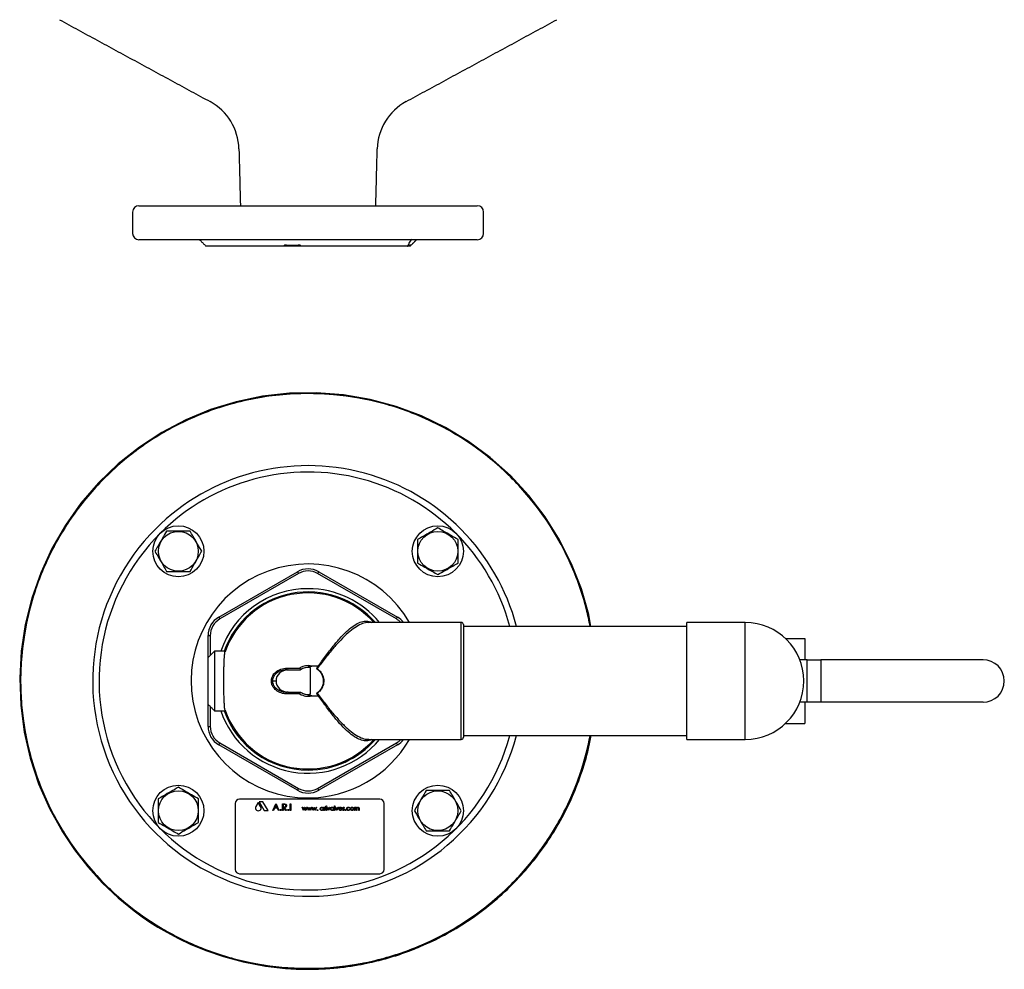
# Model space of a CAD drawing. Extents: x -644 to 6742, y -4733 to 593.
# Tile 28 of 53: x -107 to 356, y -461 to -14. Entities that reach past the tile are written whole.
import ezdxf

# ---------------------------------------------------------------- set-up
doc = ezdxf.new("R2010")
doc.units = 0
doc.header["$LTSCALE"] = 25
doc.layers.get('0').update_dxf_attribs({"linetype": 'CONTINUOUS'})

msp = doc.modelspace()

# ---------------------------------------------------------------- linework, layer by layer
at = {"color": 7, "linetype": 'CONTINUOUS'}
for p, q in [((-51.22, -101.86), (75.15, -101.86)), ((75.15, -101.86), (107.78, -101.86)), ((107.78, -117.86), (-51.22, -117.86)), ((16.95, -120.86), (-19.72, -120.86)), ((24.85, -120.86), (16.95, -120.86)), ((18.08, -120.36), (23.69, -120.36)), ((74.93, -120.86), (24.85, -120.86)), ((76.16, -120.86), (74.93, -120.86)), ((75.1, -120.36), (76.08, -120.36)), ((76.28, -120.86), (76.16, -120.86)), ((-13.72, -295.32), (23.28, -273.95)), ((23.78, -274.82), (-13.22, -296.18)), ((69.78, -296.18), (32.78, -274.82)), ((33.28, -273.95), (70.28, -295.32)), ((100.28, -352.84), (100.28, -297.84)), ((101.28, -298.84), (101.28, -351.84)), ((206.28, -352.84), (206.28, -297.84)), ((233.78, -352.84), (233.78, -297.84)), ((-18.72, -303.98), (-17.72, -303.98)), ((-18.72, -314.34), (-18.72, -303.98)), ((-17.72, -303.98), (-17.72, -313.34)), ((252.66, -305.34), (261.78, -305.34)), ((261.78, -305.34), (261.78, -315.34)), ((-18.72, -336.34), (-18.72, -314.34)), ((-15.72, -311.34), (-15.72, -339.34)), ((18.42, -319.24), (24.45, -319.24)), ((29.36, -331.61), (29.36, -319.07)), ((33.13, -318.34), (30, -318.34)), ((262.91, -315.34), (259.4, -315.34)), ((262.91, -335.34), (262.91, -315.34)), ((262.91, -315.34), (269.27, -315.34)), ((269.27, -315.34), (269.27, -335.34)), ((345.54, -315.34), (269.27, -315.34)), ((18.18, -320.09), (18.85, -320.09)), ((18.85, -320.09), (24.7, -320.09)), ((11.02, -325.34), (11.54, -325.34)), ((11.54, -325.34), (13.21, -325.34)), ((18.85, -330.59), (18.18, -330.59)), ((24.45, -331.44), (18.42, -331.44)), ((18.85, -330.59), (24.7, -330.59)), ((30, -332.34), (33.13, -332.34)), ((-18.72, -346.7), (-18.72, -336.34)), ((-17.72, -337.34), (-17.72, -346.7)), ((262.91, -335.34), (259.4, -335.34)), ((261.78, -335.34), (261.78, -345.34)), ((269.27, -335.34), (262.91, -335.34)), ((345.54, -335.34), (269.27, -335.34)), ((-18.72, -346.7), (-17.72, -346.7)), ((252.66, -345.34), (261.78, -345.34)), ((23.28, -376.72), (-13.72, -355.36)), ((-13.22, -354.49), (23.78, -375.86)), ((32.78, -375.86), (69.78, -354.49)), ((70.28, -355.36), (33.28, -376.72)), ((-6.03, -382.95), (-6.03, -413.95)), ((61.97, -380.95), (-4.03, -380.95)), ((4.86, -382.51), (3.74, -384.38)), ((5.98, -384.38), (4.86, -382.51)), ((5.21, -382.12), (7.71, -386.28)), ((7.03, -382.12), (5.21, -382.12)), ((9.45, -386.28), (7.03, -382.12)), ((11.76, -386.19), (13.18, -383.19)), ((13.2, -383.77), (12.65, -384.92)), ((13.18, -383.19), (13.22, -383.19)), ((13.73, -384.92), (13.2, -383.77)), ((13.22, -383.19), (14.6, -386.19)), ((16.26, -383.19), (16.86, -383.19)), ((16.26, -386.19), (16.26, -383.19)), ((16.53, -383.49), (16.53, -384.49)), ((17.09, -383.49), (16.53, -383.49)), ((19.91, -383.19), (20.18, -383.19)), ((19.91, -386.19), (19.91, -383.19)), ((20.18, -383.19), (20.18, -386.19)), ((40.72, -384.13), (40.9, -384.13)), ((40.72, -386.19), (40.72, -384.13)), ((40.9, -384.13), (40.9, -386.19)), ((63.97, -413.95), (63.97, -382.95)), ((7.71, -386.28), (9.45, -386.28)), ((12.05, -386.19), (11.76, -386.19)), ((12.51, -385.22), (12.05, -386.19)), ((13.87, -385.22), (12.51, -385.22)), ((12.65, -384.92), (13.73, -384.92)), ((14.31, -386.19), (13.87, -385.22)), ((14.6, -386.19), (14.31, -386.19)), ((16.53, -386.19), (16.26, -386.19)), ((16.53, -384.49), (17.08, -384.5)), ((16.53, -384.8), (16.53, -386.19)), ((16.75, -384.8), (16.53, -384.8)), ((17.85, -386.19), (16.75, -384.8)), ((17.08, -384.8), (18.18, -386.19)), ((18.18, -386.19), (17.85, -386.19)), ((20.18, -386.19), (19.91, -386.19)), ((25.54, -384.72), (25.74, -384.72)), ((26.15, -386.19), (25.54, -384.72)), ((25.74, -384.72), (26.17, -385.78)), ((26.18, -386.19), (26.15, -386.19)), ((26.17, -385.78), (26.65, -384.72)), ((26.66, -385.13), (26.18, -386.19)), ((26.65, -384.72), (26.68, -384.72)), ((27.13, -386.19), (26.66, -385.13)), ((26.68, -384.72), (27.15, -385.78)), ((27.16, -386.19), (27.13, -386.19)), ((27.15, -385.78), (27.59, -384.72)), ((27.78, -384.72), (27.16, -386.19)), ((27.59, -384.72), (27.78, -384.72)), ((27.8, -384.72), (27.99, -384.72)), ((28.41, -386.19), (27.8, -384.72)), ((27.99, -384.72), (28.43, -385.78)), ((28.44, -386.19), (28.41, -386.19)), ((28.43, -385.78), (28.91, -384.72)), ((28.92, -385.13), (28.44, -386.19)), ((28.91, -384.72), (28.94, -384.72)), ((29.38, -386.19), (28.92, -385.13)), ((28.94, -384.72), (29.4, -385.78)), ((29.42, -386.19), (29.38, -386.19)), ((29.4, -385.78), (29.84, -384.72)), ((30.03, -384.72), (29.42, -386.19)), ((29.84, -384.72), (30.03, -384.72)), ((30.06, -384.72), (30.25, -384.72)), ((30.66, -386.19), (30.06, -384.72)), ((30.25, -384.72), (30.69, -385.78)), ((30.7, -386.19), (30.66, -386.19)), ((30.69, -385.78), (31.16, -384.72)), ((31.17, -385.13), (30.7, -386.19)), ((31.16, -384.72), (31.19, -384.72)), ((31.64, -386.19), (31.17, -385.13)), ((31.19, -384.72), (31.66, -385.78)), ((31.68, -386.19), (31.64, -386.19)), ((31.66, -385.78), (32.1, -384.72)), ((32.29, -384.72), (31.68, -386.19)), ((32.1, -384.72), (32.29, -384.72)), ((35.34, -384.99), (35.34, -384.72)), ((35.34, -384.72), (35.52, -384.72)), ((35.34, -386.19), (35.34, -385.93)), ((35.52, -386.19), (35.34, -386.19)), ((35.52, -384.72), (35.52, -386.19)), ((35.88, -384.72), (36.06, -384.72)), ((35.88, -386.19), (35.88, -384.72)), ((36.06, -386.19), (35.88, -386.19)), ((36.06, -384.72), (36.06, -384.94)), ((36.06, -385.69), (36.06, -386.19)), ((36.57, -384.75), (36.47, -384.9)), ((36.72, -384.72), (36.9, -384.72)), ((36.72, -386.19), (36.72, -384.72)), ((36.9, -386.19), (36.72, -386.19)), ((36.9, -384.72), (36.9, -386.19)), ((37.19, -384.72), (37.38, -384.72)), ((37.85, -386.19), (37.19, -384.72)), ((37.38, -384.72), (37.87, -385.79)), ((37.88, -386.19), (37.85, -386.19)), ((37.87, -385.79), (38.35, -384.72)), ((38.54, -384.72), (37.88, -386.19)), ((38.35, -384.72), (38.54, -384.72)), ((40.16, -384.99), (40.16, -384.72)), ((40.16, -384.72), (40.34, -384.72)), ((40.16, -386.19), (40.16, -385.93)), ((40.34, -386.19), (40.16, -386.19)), ((40.34, -384.72), (40.34, -386.19)), ((40.9, -386.19), (40.72, -386.19)), ((41.16, -384.72), (41.35, -384.72)), ((41.83, -386.19), (41.16, -384.72)), ((41.35, -384.72), (41.84, -385.79)), ((41.85, -386.19), (41.83, -386.19)), ((41.84, -385.79), (42.32, -384.72)), ((42.52, -384.72), (41.85, -386.19)), ((42.32, -384.72), (42.52, -384.72)), ((44.26, -385.49), (42.95, -385.49)), ((42.97, -385.31), (44.08, -385.31)), ((44.03, -385.72), (44.19, -385.81)), ((44.49, -386.01), (44.61, -385.88)), ((45.31, -384.91), (45.19, -385.03)), ((47.88, -385.04), (47.73, -385.13)), ((47.73, -385.78), (47.88, -385.87)), ((50.06, -384.72), (50.24, -384.72)), ((50.06, -386.19), (50.06, -384.72)), ((50.24, -386.19), (50.06, -386.19)), ((50.24, -384.72), (50.24, -384.98)), ((50.24, -385.57), (50.24, -386.19)), ((51.06, -386.19), (51.06, -385.44)), ((51.24, -386.19), (51.06, -386.19)), ((51.24, -385.62), (51.24, -386.19)), ((52.06, -386.19), (52.06, -385.39)), ((52.24, -386.19), (52.06, -386.19)), ((52.24, -385.39), (52.24, -386.19)), ((-4.03, -415.95), (61.97, -415.95))]:
    msp.add_line(p, q, dxfattribs=at)
at = {"color": 7, "linetype": 'CONTINUOUS', "flags": 128}
for points in [[(161.26, -299.69), (160.22, -294.15), (156.74, -282), (152.16, -270.24), (146.49, -258.95), (139.78, -248.21), (132.07, -238.11), (123.42, -228.75), (113.94, -220.26), (103.73, -212.7), (92.9, -206.15), (81.53, -200.66), (69.7, -196.25), (57.49, -192.95), (44.98, -190.8), (32.29, -189.83), (19.56, -190.05), (6.92, -191.46), (-5.5, -194.04), (-17.57, -197.76), (-29.24, -202.58), (-40.42, -208.46), (-51.03, -215.39), (-60.98, -223.31), (-70.17, -232.14), (-78.47, -241.78), (-85.82, -252.13), (-92.15, -263.08), (-97.42, -274.55), (-101.6, -286.47), (-104.65, -298.75), (-106.56, -311.31), (-107.28, -324.02), (-106.8, -336.75), (-105.14, -349.35), (-102.32, -361.7), (-98.37, -373.69), (-93.32, -385.27), (-87.21, -396.33), (-81.58, -404.77), (-75.31, -412.78), (-68.45, -420.32), (-61.06, -427.3), (-53.51, -433.46), (-49.76, -436.19), (-46.06, -438.71), (-42.39, -441.03), (-38.16, -443.51), (-33, -446.27), (-26.86, -449.19), (-19.71, -452.13), (-11.5, -454.94), (-2.18, -457.44), (8.28, -459.42), (8.28, -459.42)], [(23.28, -273.95), (23.29, -273.97), (23.32, -274.02), (23.37, -274.1), (23.43, -274.21), (23.51, -274.34), (23.59, -274.49), (23.69, -274.65), (23.78, -274.82)], [(33.28, -273.95), (33.28, -273.97), (33.25, -274.02), (33.2, -274.1), (33.14, -274.21), (33.06, -274.34), (32.98, -274.49), (32.88, -274.65), (32.78, -274.82)], [(-13.72, -295.32), (-13.71, -295.33), (-13.68, -295.38), (-13.63, -295.46), (-13.57, -295.57), (-13.49, -295.7), (-13.41, -295.85), (-13.31, -296.01), (-13.22, -296.18)], [(69.78, -296.18), (69.88, -296.01), (69.98, -295.85), (70.06, -295.7), (70.14, -295.57), (70.2, -295.46), (70.25, -295.38), (70.28, -295.33), (70.28, -295.32)], [(32.32, -319.5), (32.32, -319.49), (32.33, -319.48), (32.34, -319.47), (32.35, -319.45), (32.35, -319.44), (32.36, -319.43), (32.37, -319.42), (32.38, -319.41)], [(32.32, -331.18), (32.32, -331.19), (32.33, -331.2), (32.34, -331.21), (32.35, -331.22), (32.35, -331.23), (32.36, -331.25), (32.37, -331.26), (32.38, -331.27)], [(-13.72, -355.36), (-13.71, -355.34), (-13.68, -355.29), (-13.63, -355.21), (-13.57, -355.11), (-13.49, -354.98), (-13.41, -354.83), (-13.31, -354.66), (-13.22, -354.49)], [(69.78, -354.49), (69.88, -354.66), (69.98, -354.83), (70.06, -354.98), (70.14, -355.11), (70.2, -355.21), (70.25, -355.29), (70.28, -355.34), (70.28, -355.36)], [(23.78, -375.86), (23.69, -376.03), (23.59, -376.19), (23.51, -376.34), (23.43, -376.47), (23.37, -376.58), (23.32, -376.66), (23.29, -376.71), (23.28, -376.72)], [(32.78, -375.86), (32.88, -376.03), (32.98, -376.19), (33.06, -376.34), (33.14, -376.47), (33.2, -376.58), (33.25, -376.66), (33.28, -376.71), (33.28, -376.72)]]:
    msp.add_lwpolyline(points, dxfattribs=at)
at = {"color": 7, "linetype": 'CONTINUOUS'}
for centre, radius in [((-32.7, -264.35), 12), ((89.27, -264.35), 12), ((-32.7, -264.35), 9.36), ((89.27, -264.35), 9.36), ((-32.7, -386.33), 12), ((89.27, -386.33), 12), ((-32.7, -386.33), 9.36), ((89.27, -386.33), 9.36)]:
    msp.add_circle(centre, radius, dxfattribs=at)
for centre, radius, start, end in [((-30.22, -75.75), 26, 1.5, 61.4658), ((86.79, -75.75), 26, 118.5342, 178.5), ((-51.22, -104.86), 3, 90, 180), ((107.78, -104.86), 3, 0, 90), ((-51.22, -114.86), 3, 180, 270), ((107.78, -114.86), 3, 270, 0), ((28.28, -325.34), 135.13, 90, 349.0578), ((28.28, -325.34), 135.13, 10.9422, 90), ((28.28, -325.34), 101.25, 14.6748, 135), ((28.28, -325.34), 98.25, 15.1335, 135), ((28.28, -325.34), 101.25, 135, 345.3252), ((28.28, -325.34), 98.25, 135, 344.8665), ((28.28, -325.34), 55, 30, 270), ((28.28, -282.62), 10, 60, 120), ((28.28, -282.62), 9, 60, 120), ((28.28, -325.34), 43.4, 90, 161.1827), ((28.28, -325.34), 43.4, 39.3149, 90), ((28.28, -325.34), 41.9, 41.0151, 160.4825), ((28.28, -325.34), 41.39, 41.6327, 160.6244), ((-8.72, -303.98), 10, 120, 180), ((-8.72, -303.98), 9, 120, 180), ((65.28, -303.98), 9, 43.0045, 60), ((65.28, -303.98), 10, 37.8684, 60), ((100.28, -298.84), 1, 0, 90), ((233.78, -325.34), 27.5, 270, 90), ((17.39, -319.41), 1.04, 319.1713, 9.5931), ((28.28, -325.34), 7.21, 76.2695, 122.1254), ((28.28, -325.34), 6.38, 83.8274, 124.6051), ((28.28, -325.34), 6.36, 80.247, 124.3602), ((345.54, -325.34), 10, 0, 90), ((28.28, -325.34), 7.21, 55.382, 55.7725), ((26.88, -315.25), 7.14, 321.4531, 323.0098), ((345.54, -325.34), 10, 270, 0), ((17.39, -331.27), 1.04, 350.4069, 40.8287), ((28.28, -325.34), 7.21, 237.8746, 283.7305), ((28.28, -325.34), 6.38, 235.3949, 276.1726), ((28.28, -325.34), 6.36, 235.6398, 279.753), ((28.28, -325.34), 7.21, 304.2275, 304.618), ((26.88, -335.43), 7.14, 36.9902, 38.5469), ((28.28, -325.34), 43.4, 198.8173, 320.6851), ((28.28, -325.34), 41.9, 199.5175, 270), ((28.28, -325.34), 41.39, 199.3756, 318.3673), ((-8.72, -346.7), 10, 180, 240), ((-8.72, -346.7), 9, 180, 240), ((28.28, -325.34), 55, 270, 330), ((28.28, -325.34), 41.9, 270, 318.9849), ((65.28, -346.7), 9, 300, 316.9955), ((65.28, -346.7), 10, 300, 322.1316), ((100.28, -351.84), 1, 270, 0), ((28.28, -368.06), 10, 240, 300), ((28.28, -368.06), 9, 240, 300), ((-4.03, -382.95), 2, 90, 180), ((61.97, -382.95), 2, 0, 90), ((4.86, -385.06), 1.31, 149.0048, 30.9952), ((-4.03, -413.95), 2, 180, 270), ((61.97, -413.95), 2, 270, 0)]:
    msp.add_arc(centre, radius, start, end, dxfattribs=at)
for centre, major_axis, ratio, start_param, end_param in [((27.94, -325.34), (6.43, 0), 0.998599, 1.348628, 1.410576), ((18.85, -325.34), (-5.64, 0), 0.930155, 4.712389, 6.283185), ((18.85, -325.34), (5.64, 0), 0.930155, 3.141593, 4.712389), ((27.94, -325.34), (6.43, 0), 0.998599, 4.872609, 4.934557)]:
    msp.add_ellipse(centre, major_axis=major_axis, ratio=ratio, start_param=start_param, end_param=end_param, dxfattribs=at)
for points in [[(-88.64, -14.39), (-17.8, -52.9)], [(74.37, -52.9), (145.21, -14.39)], [(-4.23, -75.06), (-3.53, -101.86)], [(60.1, -101.86), (60.8, -75.06)], [(-54.22, -104.86), (-54.22, -114.86)], [(110.78, -114.86), (110.78, -104.86)], [(-22.72, -117.86), (-19.72, -120.86)], [(76.28, -120.86), (79.28, -117.86)], [(16.95, -120.86), (16.95, -120.73)], [(24.81, -120.73), (24.85, -120.86)], [(74.93, -120.86), (75.06, -120.73)], [(76.29, -120.73), (76.16, -120.86)], [(28.28, -189.87), (28.97, -189.88)], [(100.28, -297.84), (56.9, -297.84)], [(206.28, -299.69), (101.28, -299.69)], [(233.78, -297.84), (206.28, -297.84)], [(-15.72, -311.34), (-18.72, -314.34)], [(-10.73, -311.34), (-15.72, -311.34)], [(28.45, -318.34), (30, -318.34)], [(32.34, -319.38), (33.13, -318.34)], [(32.38, -319.41), (32.58, -319.54)], [(30, -332.34), (28.45, -332.34)], [(33.13, -332.34), (32.34, -331.3)], [(32.58, -331.13), (32.38, -331.27)], [(-18.72, -336.34), (-15.72, -339.34)], [(-15.72, -339.34), (-10.74, -339.34)], [(-10.74, -339.29), (-10.76, -339.07)], [(101.28, -350.99), (206.28, -350.99)], [(56.89, -352.84), (100.28, -352.84)], [(206.28, -352.84), (233.78, -352.84)]]:
    msp.add_open_spline(points, degree=1, dxfattribs=at)
for points, knots in [([(75.27, -120.48), (75.31, -120.39), (75.44, -120.12), (75.84, -119.47), (76.41, -118.62), (76.9, -117.95), (77.14, -117.63)], [0, 0, 0, 0, 0.145149, 0.412142, 0.721505, 1, 1, 1, 1]), ([(79.36, -117.78), (79.34, -117.81), (79.23, -117.91), (78.58, -118.56), (77.5, -119.63), (76.68, -120.37), (76.29, -120.73)], [0, 0, 0, 0, 0.022446, 0.093212, 0.566875, 1, 1, 1, 1]), ([(18.08, -120.36), (17.84, -120.36), (17.56, -120.36), (17.22, -120.45), (17.09, -120.52), (17, -120.59), (16.96, -120.66), (16.96, -120.71), (16.95, -120.73)], [0, 0, 0, 0, 0.526072, 0.648425, 0.771706, 0.854116, 0.936825, 1, 1, 1, 1]), ([(24.81, -120.73), (24.8, -120.7), (24.78, -120.65), (24.7, -120.57), (24.6, -120.5), (24.38, -120.41), (24.06, -120.36), (23.81, -120.36), (23.69, -120.36)], [0, 0, 0, 0, 0.083983, 0.168402, 0.246651, 0.375432, 0.697531, 1, 1, 1, 1]), ([(75.26, -120.48), (75.25, -120.49), (75.24, -120.52), (75.19, -120.59), (75.13, -120.66), (75.08, -120.71), (75.06, -120.73)], [0, 0, 0, 0, 0.290007, 0.5463, 0.803526, 1, 1, 1, 1]), ([(76.29, -120.73), (76.31, -120.7), (76.36, -120.65), (76.4, -120.57), (76.42, -120.5), (76.39, -120.41), (76.26, -120.36), (76.14, -120.36), (76.08, -120.36)], [0, 0, 0, 0, 0.083983, 0.168402, 0.246651, 0.375432, 0.697531, 1, 1, 1, 1]), ([(28.28, -190.21), (26.03, -190.24), (19.26, -190.35), (7.99, -191.53), (-4.62, -194.07), (-16.24, -197.59), (-26.85, -201.81), (-37.08, -206.89), (-46.82, -212.81), (-56.02, -219.54), (-64.63, -227.02), (-72.58, -235.2), (-79.83, -244), (-86.28, -253.4), (-91.94, -263.33), (-96.75, -273.69), (-100.67, -284.4), (-103.65, -295.41), (-105.69, -306.64), (-106.8, -318), (-106.95, -329.39), (-106.11, -340.75), (-104.33, -352.02), (-101.62, -363.1), (-98.01, -373.85), (-93.52, -384.21), (-88.19, -394.17), (-82, -403.69), (-74.99, -412.7), (-67.26, -421.1), (-58.9, -428.78), (-49.97, -435.69), (-40.5, -441.84), (-30.49, -447.19), (-20.01, -451.7), (-9.19, -455.33), (1.88, -458.03), (13.14, -459.77), (24.52, -460.56), (35.92, -460.4), (47.27, -459.29), (58.48, -457.21), (69.5, -454.18), (80.23, -450.25), (90.57, -445.44), (100.46, -439.76), (109.84, -433.26), (118.65, -426.01), (126.81, -418.06), (134.25, -409.43), (140.95, -400.2), (146.86, -390.45), (151.92, -380.29), (156.04, -369.78), (159.08, -360.01), (160.33, -353.66), (160.85, -350.99)], [0, 0, 0, 0, 0.011053, 0.033291, 0.055528, 0.074158, 0.092854, 0.111551, 0.13018, 0.148789, 0.167464, 0.18614, 0.204749, 0.223389, 0.242096, 0.260803, 0.279443, 0.298062, 0.316747, 0.335432, 0.354051, 0.372658, 0.391332, 0.410005, 0.428612, 0.447004, 0.465397, 0.484022, 0.502715, 0.521407, 0.540033, 0.558418, 0.576802, 0.59542, 0.614105, 0.632789, 0.651407, 0.670016, 0.688691, 0.707366, 0.725975, 0.744615, 0.763322, 0.78203, 0.80067, 0.819289, 0.837974, 0.856659, 0.875278, 0.893885, 0.912558, 0.931231, 0.949838, 0.968231, 0.986623, 1, 1, 1, 1]), ([(160.86, -299.69), (160.33, -296.99), (159.06, -290.58), (155.97, -280.69), (151.77, -270.09), (146.67, -259.88), (140.75, -250.14), (134.01, -240.95), (126.52, -232.35), (118.35, -224.4), (109.54, -217.16), (100.13, -210.71), (90.2, -205.07), (79.83, -200.26), (69.44, -196.47), (59.11, -193.64), (48.93, -191.68), (38.63, -190.44), (31.73, -190.29), (28.28, -190.21)], [0, 0, 0, 0, 0.0441886, 0.1052, 0.1664295, 0.2276585, 0.2886692, 0.3496507, 0.4108494, 0.4720481, 0.5330296, 0.5941142, 0.6554177, 0.7167218, 0.7778071, 0.8332733, 0.8889031, 0.9445333, 1, 1, 1, 1]), ([(89.27, -253.35), (88.14, -254.01), (85.84, -255.34), (82.6, -257.2), (80.59, -258.36), (79.75, -258.85)], [0, 0, 0, 0, 0.359919, 0.730738, 1, 1, 1, 1]), ([(98.8, -258.85), (97.66, -258.2), (95.36, -256.87), (92.13, -255), (90.12, -253.84), (89.27, -253.35)], [0, 0, 0, 0, 0.359919, 0.730738, 1, 1, 1, 1]), ([(-38.2, -254.83), (-38.86, -255.96), (-40.19, -258.26), (-42.05, -261.5), (-43.21, -263.51), (-43.7, -264.35)], [0, 0, 0, 0, 0.359919, 0.730738, 1, 1, 1, 1]), ([(-27.2, -254.83), (-27.93, -254.83), (-29.85, -254.83), (-33.09, -254.83), (-36.05, -254.83), (-37.74, -254.83), (-38.2, -254.83)], [0, 0, 0, 0, 0.20045, 0.531174, 0.871908, 1, 1, 1, 1]), ([(-21.7, -264.35), (-22.36, -263.22), (-23.69, -260.92), (-25.56, -257.68), (-26.72, -255.67), (-27.2, -254.83)], [0, 0, 0, 0, 0.359919, 0.730738, 1, 1, 1, 1]), ([(79.75, -258.85), (79.75, -259.31), (79.75, -260.97), (79.75, -263.93), (79.75, -267.17), (79.75, -269.12), (79.75, -269.85)], [0, 0, 0, 0, 0.128092, 0.458987, 0.79955, 1, 1, 1, 1]), ([(98.8, -269.85), (98.8, -269.12), (98.8, -267.2), (98.8, -263.96), (98.8, -261.01), (98.8, -259.31), (98.8, -258.85)], [0, 0, 0, 0, 0.20045, 0.531174, 0.871908, 1, 1, 1, 1]), ([(-43.7, -264.35), (-43.05, -265.48), (-41.72, -267.79), (-39.85, -271.02), (-38.69, -273.03), (-38.2, -273.88)], [0, 0, 0, 0, 0.359919, 0.730738, 1, 1, 1, 1]), ([(-27.2, -273.88), (-26.55, -272.74), (-25.22, -270.44), (-23.35, -267.21), (-22.19, -265.2), (-21.7, -264.35)], [0, 0, 0, 0, 0.359919, 0.730738, 1, 1, 1, 1]), ([(79.75, -269.85), (80.88, -270.5), (83.18, -271.83), (86.42, -273.7), (88.43, -274.86), (89.27, -275.35)], [0, 0, 0, 0, 0.359919, 0.730738, 1, 1, 1, 1]), ([(89.27, -275.35), (90.41, -274.69), (92.71, -273.37), (95.94, -271.5), (97.95, -270.34), (98.8, -269.85)], [0, 0, 0, 0, 0.359919, 0.730738, 1, 1, 1, 1]), ([(-38.2, -273.88), (-37.74, -273.88), (-36.08, -273.88), (-33.13, -273.88), (-29.89, -273.88), (-27.93, -273.88), (-27.2, -273.88)], [0, 0, 0, 0, 0.128092, 0.458987, 0.79955, 1, 1, 1, 1]), ([(32.38, -319.41), (33.59, -317.69), (36.05, -314.2), (39.6, -309.5), (43.06, -305.36), (46.26, -302.05), (49.3, -299.53), (52.07, -297.9), (54.64, -297.16), (56.65, -297.11), (57.74, -297.65), (58.11, -297.84)], [0, 0, 0, 0, 0.127256, 0.257835, 0.378796, 0.502828, 0.615589, 0.731136, 0.836651, 0.944791, 1, 1, 1, 1]), ([(56.9, -297.94), (56.56, -297.91), (55.39, -297.83), (53.16, -298.59), (50.22, -300.17), (47.02, -302.68), (43.59, -306.01), (40, -310.05), (36.31, -314.6), (33.83, -317.88), (32.58, -319.54)], [0, 0, 0, 0, 0.050126, 0.172973, 0.302021, 0.434279, 0.573888, 0.717058, 0.856898, 1, 1, 1, 1]), ([(-10.76, -339.07), (-10.8, -338.88), (-10.88, -338.5), (-10.99, -337.46), (-11.09, -336.09), (-11.17, -334.42), (-11.24, -332.47), (-11.29, -330.34), (-11.33, -328.06), (-11.34, -325.71), (-11.33, -323.34), (-11.31, -321.04), (-11.26, -318.85), (-11.2, -316.86), (-11.12, -315.09), (-11.02, -313.62), (-10.92, -312.48), (-10.83, -311.88), (-10.78, -311.66), (-10.76, -311.61)], [0, 0, 0, 0, 0.0605299, 0.122814, 0.1833466, 0.2456381, 0.3061204, 0.368361, 0.4287689, 0.4909315, 0.5512899, 0.613399, 0.6737532, 0.7358553, 0.7962521, 0.8583968, 0.9188656, 0.9810847, 1, 1, 1, 1]), ([(-10.76, -311.61), (-10.73, -311.47), (-10.69, -311.31), (-10.72, -311.36), (-10.73, -311.37)], [0, 0, 0, 0, 0.808176, 1, 1, 1, 1]), ([(11.02, -325.34), (11.04, -325.04), (11.09, -324.17), (11.64, -322.71), (13.06, -320.96), (15.41, -319.54), (17.41, -319.34), (18.42, -319.24)], [0, 0, 0, 0, 0.082705, 0.2405288, 0.4273608, 0.713269, 1, 1, 1, 1]), ([(24.45, -319.24), (24.45, -319.24), (24.49, -319.36), (24.55, -319.59), (24.62, -319.85), (24.66, -320.04), (24.66, -320.07), (24.66, -320.09)], [0, 0, 0, 0, 0.006119, 0.282369, 0.526193, 0.762971, 1, 1, 1, 1]), ([(28.45, -318.34), (28.49, -318.44), (28.55, -318.65), (28.7, -318.86), (28.85, -318.97), (28.94, -318.99), (28.97, -319)], [0, 0, 0, 0, 0.279146, 0.557095, 0.874717, 1, 1, 1, 1]), ([(18.18, -320.09), (17.28, -320.17), (15.5, -320.34), (13.39, -321.55), (12.11, -323.06), (11.59, -324.33), (11.55, -325.08), (11.54, -325.34)], [0, 0, 0, 0, 0.293532, 0.583056, 0.76792, 0.920699, 1, 1, 1, 1]), ([(32.34, -319.38), (32.33, -319.39), (32.32, -319.42), (32.31, -319.46), (32.31, -319.49), (32.32, -319.5)], [0, 0, 0, 0, 0.313542, 0.720232, 1, 1, 1, 1]), ([(32.32, -319.5), (32.32, -319.53), (32.34, -319.59), (32.4, -319.66), (32.44, -319.69), (32.46, -319.7)], [0, 0, 0, 0, 0.342812, 0.801314, 1, 1, 1, 1]), ([(32.46, -319.7), (32.72, -319.9), (33.25, -320.3), (33.93, -321.03), (34.5, -321.85), (34.95, -322.75), (35.27, -323.7), (35.44, -324.69), (35.46, -325.7), (35.33, -326.7), (35.06, -327.66), (34.64, -328.58), (34.1, -329.42), (33.4, -330.25), (32.79, -330.72), (32.46, -330.98)], [0, 0, 0, 0, 0.075252, 0.150507, 0.22577, 0.301041, 0.376322, 0.451611, 0.526904, 0.602196, 0.677482, 0.75276, 0.828028, 0.903287, 1, 1, 1, 1]), ([(32.58, -319.54), (33.2, -320.08), (34.45, -321.14), (35.51, -323.39), (35.77, -325.81), (35.19, -328.15), (34.04, -329.97), (33, -330.79), (32.58, -331.13)], [0, 0, 0, 0, 0.180776, 0.359629, 0.534966, 0.706394, 0.880265, 1, 1, 1, 1]), ([(18.42, -331.44), (17.7, -331.39), (16.05, -331.27), (13.83, -330.27), (12.17, -328.74), (11.2, -327.07), (11.08, -325.92), (11.02, -325.34)], [0, 0, 0, 0, 0.206594, 0.469705, 0.681859, 0.840622, 1, 1, 1, 1]), ([(11.54, -325.34), (11.59, -325.84), (11.7, -326.84), (12.58, -328.28), (14.08, -329.59), (16.07, -330.44), (17.53, -330.54), (18.18, -330.59)], [0, 0, 0, 0, 0.153141, 0.308341, 0.520504, 0.788429, 1, 1, 1, 1]), ([(24.45, -331.44), (24.45, -331.44), (24.49, -331.31), (24.55, -331.09), (24.62, -330.82), (24.66, -330.64), (24.66, -330.61), (24.66, -330.59)], [0, 0, 0, 0, 0.006119, 0.282369, 0.526193, 0.762971, 1, 1, 1, 1]), ([(28.97, -331.68), (28.9, -331.71), (28.75, -331.76), (28.56, -331.99), (28.49, -332.23), (28.45, -332.34)], [0, 0, 0, 0, 0.337355, 0.708946, 1, 1, 1, 1]), ([(32.32, -331.18), (32.31, -331.19), (32.31, -331.21), (32.31, -331.25), (32.33, -331.28), (32.34, -331.3), (32.34, -331.3)], [0, 0, 0, 0, 0.179592, 0.565201, 0.954746, 1, 1, 1, 1]), ([(32.46, -330.98), (32.43, -331), (32.37, -331.05), (32.33, -331.12), (32.32, -331.17), (32.32, -331.18)], [0, 0, 0, 0, 0.429476, 0.861399, 1, 1, 1, 1]), ([(58.09, -352.84), (57.73, -353.02), (56.66, -353.57), (54.66, -353.52), (52.11, -352.8), (49.33, -351.16), (46.31, -348.67), (43.09, -345.35), (39.66, -341.25), (36.08, -336.52), (33.62, -333.03), (32.38, -331.27)], [0, 0, 0, 0, 0.0545, 0.160062, 0.268316, 0.38113, 0.496795, 0.61782, 0.741972, 0.869308, 1, 1, 1, 1]), ([(32.58, -331.13), (33.8, -332.76), (36.28, -336.04), (39.94, -340.56), (43.56, -344.64), (46.96, -347.95), (50.2, -350.49), (53.11, -352.07), (55.36, -352.84), (56.53, -352.76), (56.89, -352.73)], [0, 0, 0, 0, 0.139858, 0.282946, 0.42259, 0.565728, 0.694818, 0.827037, 0.946914, 1, 1, 1, 1]), ([(8.28, -459.42), (11.85, -459.87), (18.66, -460.73), (28.44, -461.01), (37.18, -460.7), (44.86, -459.96), (51.45, -458.96), (56.96, -457.88), (61.57, -456.79), (65.62, -455.69), (69.47, -454.53), (73.32, -453.24), (77.16, -451.82), (83.59, -449.22), (92.44, -444.99), (103.32, -438.49), (113.57, -430.97), (123.1, -422.52), (131.79, -413.2), (139.57, -403.12), (146.34, -392.39), (152.08, -381.11), (156.69, -369.34), (159.78, -359.26), (160.89, -353.05), (161.26, -350.99)], [0, 0, 0, 0, 0.052089, 0.099301, 0.141535, 0.178742, 0.210904, 0.23803, 0.260155, 0.279407, 0.298808, 0.318389, 0.338155, 0.358113, 0.418904, 0.479981, 0.5413, 0.602779, 0.664246, 0.725627, 0.786782, 0.847745, 0.908691, 0.969709, 1, 1, 1, 1]), ([(-32.7, -375.33), (-33.84, -375.98), (-36.14, -377.31), (-39.37, -379.18), (-41.38, -380.34), (-42.23, -380.83)], [0, 0, 0, 0, 0.359919, 0.730738, 1, 1, 1, 1]), ([(-23.18, -380.83), (-24.31, -380.17), (-26.61, -378.84), (-29.85, -376.98), (-31.86, -375.82), (-32.7, -375.33)], [0, 0, 0, 0, 0.359919, 0.730738, 1, 1, 1, 1]), ([(83.77, -376.8), (83.12, -377.94), (81.79, -380.24), (79.92, -383.47), (78.76, -385.48), (78.27, -386.33)], [0, 0, 0, 0, 0.359919, 0.730738, 1, 1, 1, 1]), ([(94.77, -376.8), (94.31, -376.8), (92.65, -376.8), (89.7, -376.8), (86.46, -376.8), (84.5, -376.8), (83.77, -376.8)], [0, 0, 0, 0, 0.128092, 0.458987, 0.79955, 1, 1, 1, 1]), ([(100.27, -386.33), (99.62, -385.19), (98.29, -382.89), (96.42, -379.66), (95.26, -377.65), (94.77, -376.8)], [0, 0, 0, 0, 0.359919, 0.730738, 1, 1, 1, 1]), ([(-42.23, -380.83), (-42.23, -381.55), (-42.23, -383.48), (-42.23, -386.71), (-42.23, -389.67), (-42.23, -391.36), (-42.23, -391.83)], [0, 0, 0, 0, 0.20045, 0.531174, 0.871908, 1, 1, 1, 1]), ([(-23.18, -391.83), (-23.18, -391.36), (-23.18, -389.7), (-23.18, -386.75), (-23.18, -383.51), (-23.18, -381.55), (-23.18, -380.83)], [0, 0, 0, 0, 0.128092, 0.458987, 0.79955, 1, 1, 1, 1]), ([(16.86, -383.19), (16.99, -383.18), (17.21, -383.18), (17.44, -383.21), (17.54, -383.23)], [0, 0, 0, 0, 0.56024, 1, 1, 1, 1]), ([(18.14, -383.99), (18.14, -384.08), (18.12, -384.27), (17.97, -384.52), (17.63, -384.78), (17.31, -384.79), (17.08, -384.8)], [0, 0, 0, 0, 0.18712, 0.373979, 0.560911, 1, 1, 1, 1]), ([(17.08, -384.5), (17.26, -384.5), (17.49, -384.5), (17.72, -384.35), (17.84, -384.21), (17.86, -384.08), (17.87, -383.99)], [0, 0, 0, 0, 0.499826, 0.625498, 0.751208, 1, 1, 1, 1]), ([(17.87, -383.99), (17.87, -383.94), (17.86, -383.86), (17.8, -383.74), (17.72, -383.63), (17.5, -383.49), (17.27, -383.49), (17.09, -383.49)], [0, 0, 0, 0, 0.125306, 0.250617, 0.375953, 0.50128, 1, 1, 1, 1]), ([(17.54, -383.23), (17.63, -383.26), (17.82, -383.32), (18.02, -383.52), (18.13, -383.75), (18.14, -383.91), (18.14, -383.99)], [0, 0, 0, 0, 0.279797, 0.5595, 0.779626, 1, 1, 1, 1]), ([(36.65, -384.26), (36.65, -384.24), (36.66, -384.19), (36.7, -384.14), (36.76, -384.11), (36.79, -384.11), (36.81, -384.11)], [0, 0, 0, 0, 0.279286, 0.558899, 0.779451, 1, 1, 1, 1]), ([(36.81, -384.11), (36.84, -384.11), (36.88, -384.12), (36.94, -384.16), (36.97, -384.21), (36.98, -384.24), (36.98, -384.26)], [0, 0, 0, 0, 0.279866, 0.559858, 0.779902, 1, 1, 1, 1]), ([(15.1, -385.97), (15.11, -385.94), (15.12, -385.86), (15.19, -385.78), (15.27, -385.73), (15.33, -385.73), (15.35, -385.72)], [0, 0, 0, 0, 0.279579, 0.559282, 0.779552, 1, 1, 1, 1]), ([(15.35, -386.22), (15.32, -386.22), (15.24, -386.21), (15.16, -386.14), (15.11, -386.06), (15.11, -386), (15.1, -385.97)], [0, 0, 0, 0, 0.279581, 0.559146, 0.779578, 1, 1, 1, 1]), ([(15.35, -385.72), (15.39, -385.73), (15.47, -385.74), (15.55, -385.81), (15.6, -385.89), (15.6, -385.94), (15.6, -385.97)], [0, 0, 0, 0, 0.2796, 0.559216, 0.779481, 1, 1, 1, 1]), ([(15.6, -385.97), (15.6, -386.01), (15.59, -386.08), (15.52, -386.17), (15.44, -386.22), (15.38, -386.22), (15.35, -386.22)], [0, 0, 0, 0, 0.279473, 0.559357, 0.779676, 1, 1, 1, 1]), ([(18.76, -385.97), (18.76, -385.94), (18.77, -385.86), (18.84, -385.78), (18.92, -385.73), (18.98, -385.73), (19.01, -385.72)], [0, 0, 0, 0, 0.279578, 0.559282, 0.779552, 1, 1, 1, 1]), ([(19.01, -386.22), (18.97, -386.22), (18.9, -386.21), (18.82, -386.14), (18.77, -386.06), (18.76, -386), (18.76, -385.97)], [0, 0, 0, 0, 0.279582, 0.559145, 0.779578, 1, 1, 1, 1]), ([(19.01, -385.72), (19.05, -385.73), (19.12, -385.74), (19.2, -385.81), (19.25, -385.89), (19.26, -385.94), (19.26, -385.97)], [0, 0, 0, 0, 0.279602, 0.559216, 0.779481, 1, 1, 1, 1]), ([(19.26, -385.97), (19.25, -386.01), (19.25, -386.08), (19.18, -386.17), (19.1, -386.22), (19.04, -386.22), (19.01, -386.22)], [0, 0, 0, 0, 0.279474, 0.559357, 0.779674, 1, 1, 1, 1]), ([(32.54, -386.04), (32.55, -386.02), (32.55, -385.97), (32.6, -385.92), (32.65, -385.88), (32.69, -385.88), (32.71, -385.88)], [0, 0, 0, 0, 0.27957, 0.559286, 0.77955, 1, 1, 1, 1]), ([(32.71, -386.21), (32.69, -386.21), (32.64, -386.2), (32.58, -386.16), (32.55, -386.1), (32.55, -386.06), (32.54, -386.04)], [0, 0, 0, 0, 0.279583, 0.559139, 0.779565, 1, 1, 1, 1]), ([(32.71, -385.88), (32.74, -385.88), (32.79, -385.89), (32.84, -385.93), (32.87, -385.99), (32.88, -386.02), (32.88, -386.04)], [0, 0, 0, 0, 0.279605, 0.55921, 0.779485, 1, 1, 1, 1]), ([(32.88, -386.04), (32.87, -386.07), (32.87, -386.12), (32.82, -386.17), (32.77, -386.21), (32.73, -386.21), (32.71, -386.21)], [0, 0, 0, 0, 0.279468, 0.559355, 0.779675, 1, 1, 1, 1]), ([(33.98, -385.45), (33.99, -385.34), (34.02, -385.11), (34.23, -384.87), (34.48, -384.72), (34.66, -384.71), (34.75, -384.7)], [0, 0, 0, 0, 0.279413, 0.559192, 0.779549, 1, 1, 1, 1]), ([(34.74, -386.21), (34.63, -386.2), (34.41, -386.17), (34.16, -385.96), (34, -385.72), (33.99, -385.54), (33.98, -385.45)], [0, 0, 0, 0, 0.279574, 0.559334, 0.77959, 1, 1, 1, 1]), ([(34.75, -384.88), (34.66, -384.89), (34.49, -384.91), (34.3, -385.06), (34.18, -385.25), (34.17, -385.39), (34.16, -385.45)], [0, 0, 0, 0, 0.279767, 0.559287, 0.779718, 1, 1, 1, 1]), ([(34.16, -385.45), (34.17, -385.54), (34.2, -385.71), (34.35, -385.9), (34.55, -386.01), (34.68, -386.02), (34.75, -386.03)], [0, 0, 0, 0, 0.2794267, 0.5591463, 0.7795693, 1, 1, 1, 1]), ([(35.34, -385.93), (35.24, -386.02), (35.08, -386.18), (34.84, -386.2), (34.74, -386.21)], [0, 0, 0, 0, 0.558764, 1, 1, 1, 1]), ([(34.75, -384.7), (34.88, -384.71), (35.12, -384.74), (35.27, -384.92), (35.34, -384.99)], [0, 0, 0, 0, 0.559061, 1, 1, 1, 1]), ([(35.34, -385.46), (35.33, -385.37), (35.31, -385.2), (35.15, -385.01), (34.95, -384.89), (34.82, -384.88), (34.75, -384.88)], [0, 0, 0, 0, 0.279663, 0.5592114, 0.7794874, 1, 1, 1, 1]), ([(34.75, -386.03), (34.83, -386.02), (35.01, -386), (35.21, -385.85), (35.32, -385.66), (35.33, -385.53), (35.34, -385.46)], [0, 0, 0, 0, 0.279823, 0.559388, 0.779602, 1, 1, 1, 1]), ([(36.06, -384.94), (36.11, -384.87), (36.18, -384.77), (36.31, -384.71), (36.38, -384.7), (36.41, -384.7)], [0, 0, 0, 0, 0.558787, 0.779482, 1, 1, 1, 1]), ([(36.09, -385.19), (36.08, -385.29), (36.06, -385.45), (36.06, -385.62), (36.06, -385.69)], [0, 0, 0, 0, 0.559636, 1, 1, 1, 1]), ([(36.38, -384.88), (36.34, -384.89), (36.25, -384.91), (36.14, -385.02), (36.11, -385.13), (36.09, -385.19)], [0, 0, 0, 0, 0.2783363, 0.5587681, 1, 1, 1, 1]), ([(36.47, -384.9), (36.46, -384.9), (36.43, -384.88), (36.39, -384.88), (36.38, -384.88)], [0, 0, 0, 0, 0.560395, 1, 1, 1, 1]), ([(36.41, -384.7), (36.44, -384.7), (36.5, -384.71), (36.55, -384.74), (36.57, -384.75)], [0, 0, 0, 0, 0.559241, 1, 1, 1, 1]), ([(36.81, -384.42), (36.79, -384.41), (36.74, -384.41), (36.69, -384.37), (36.65, -384.32), (36.65, -384.28), (36.65, -384.26)], [0, 0, 0, 0, 0.279783, 0.559697, 0.779919, 1, 1, 1, 1]), ([(36.98, -384.26), (36.98, -384.29), (36.97, -384.33), (36.92, -384.38), (36.87, -384.41), (36.83, -384.41), (36.81, -384.42)], [0, 0, 0, 0, 0.27915, 0.558859, 0.779359, 1, 1, 1, 1]), ([(38.8, -385.45), (38.81, -385.34), (38.84, -385.11), (39.05, -384.87), (39.3, -384.72), (39.48, -384.71), (39.57, -384.7)], [0, 0, 0, 0, 0.279413, 0.559192, 0.779549, 1, 1, 1, 1]), ([(39.56, -386.21), (39.45, -386.2), (39.23, -386.17), (38.98, -385.96), (38.82, -385.72), (38.81, -385.54), (38.8, -385.45)], [0, 0, 0, 0, 0.279574, 0.559335, 0.77959, 1, 1, 1, 1]), ([(39.57, -384.88), (39.49, -384.89), (39.31, -384.91), (39.12, -385.06), (39, -385.25), (38.99, -385.39), (38.98, -385.45)], [0, 0, 0, 0, 0.279766, 0.559287, 0.779718, 1, 1, 1, 1]), ([(38.98, -385.45), (38.99, -385.54), (39.02, -385.71), (39.17, -385.9), (39.37, -386.01), (39.5, -386.02), (39.57, -386.03)], [0, 0, 0, 0, 0.279427, 0.559146, 0.779569, 1, 1, 1, 1]), ([(40.16, -385.93), (40.07, -386.02), (39.9, -386.18), (39.66, -386.2), (39.56, -386.21)], [0, 0, 0, 0, 0.558763, 1, 1, 1, 1]), ([(39.57, -384.7), (39.7, -384.71), (39.94, -384.74), (40.09, -384.92), (40.16, -384.99)], [0, 0, 0, 0, 0.559062, 1, 1, 1, 1]), ([(40.16, -385.46), (40.15, -385.37), (40.13, -385.2), (39.97, -385.01), (39.77, -384.89), (39.64, -384.88), (39.57, -384.88)], [0, 0, 0, 0, 0.279663, 0.559212, 0.779487, 1, 1, 1, 1]), ([(39.57, -386.03), (39.66, -386.02), (39.83, -386), (40.03, -385.85), (40.14, -385.66), (40.15, -385.53), (40.16, -385.46)], [0, 0, 0, 0, 0.2798226, 0.5593882, 0.7796019, 1, 1, 1, 1]), ([(42.78, -385.46), (42.78, -385.36), (42.8, -385.18), (42.9, -385.04), (42.94, -384.97)], [0, 0, 0, 0, 0.559427, 1, 1, 1, 1]), ([(43.51, -386.21), (43.4, -386.2), (43.18, -386.18), (42.94, -385.97), (42.8, -385.72), (42.78, -385.55), (42.78, -385.46)], [0, 0, 0, 0, 0.279886, 0.558859, 0.779464, 1, 1, 1, 1]), ([(42.94, -384.97), (43.03, -384.88), (43.19, -384.72), (43.42, -384.71), (43.51, -384.7)], [0, 0, 0, 0, 0.5585758, 1, 1, 1, 1]), ([(42.95, -385.49), (42.96, -385.57), (42.98, -385.73), (43.12, -385.91), (43.3, -386.02), (43.43, -386.03), (43.49, -386.03)], [0, 0, 0, 0, 0.279964, 0.559358, 0.779525, 1, 1, 1, 1]), ([(43.15, -385.01), (43.1, -385.06), (43.03, -385.15), (42.99, -385.26), (42.97, -385.31)], [0, 0, 0, 0, 0.5587993, 1, 1, 1, 1]), ([(43.52, -384.88), (43.45, -384.88), (43.31, -384.9), (43.2, -384.98), (43.15, -385.01)], [0, 0, 0, 0, 0.559459, 1, 1, 1, 1]), ([(43.49, -386.03), (43.56, -386.02), (43.68, -386.01), (43.84, -385.94), (43.94, -385.84), (44, -385.76), (44.03, -385.72)], [0, 0, 0, 0, 0.339464, 0.559624, 0.779497, 1, 1, 1, 1]), ([(43.51, -384.7), (43.64, -384.71), (43.88, -384.74), (44.03, -384.91), (44.1, -384.99)], [0, 0, 0, 0, 0.5589178, 1, 1, 1, 1]), ([(44.19, -385.81), (44.14, -385.87), (44.06, -386.01), (43.83, -386.18), (43.63, -386.2), (43.51, -386.21)], [0, 0, 0, 0, 0.280922, 0.561407, 1, 1, 1, 1]), ([(44.08, -385.31), (44.06, -385.24), (44.02, -385.11), (43.86, -384.97), (43.69, -384.89), (43.58, -384.88), (43.52, -384.88)], [0, 0, 0, 0, 0.280139, 0.559193, 0.779598, 1, 1, 1, 1]), ([(44.1, -384.99), (44.16, -385.07), (44.25, -385.23), (44.26, -385.41), (44.26, -385.49)], [0, 0, 0, 0, 0.558897, 1, 1, 1, 1]), ([(44.91, -386.21), (44.82, -386.2), (44.66, -386.18), (44.54, -386.06), (44.49, -386.01)], [0, 0, 0, 0, 0.5592901, 1, 1, 1, 1]), ([(44.57, -385.08), (44.58, -385.03), (44.59, -384.91), (44.68, -384.79), (44.81, -384.71), (44.9, -384.7), (44.94, -384.7)], [0, 0, 0, 0, 0.279935, 0.559437, 0.779611, 1, 1, 1, 1]), ([(44.64, -385.31), (44.62, -385.27), (44.58, -385.2), (44.57, -385.12), (44.57, -385.08)], [0, 0, 0, 0, 0.559593, 1, 1, 1, 1]), ([(44.61, -385.88), (44.66, -385.92), (44.74, -386.01), (44.85, -386.02), (44.9, -386.03)], [0, 0, 0, 0, 0.560835, 1, 1, 1, 1]), ([(44.89, -385.51), (44.84, -385.48), (44.74, -385.42), (44.67, -385.34), (44.64, -385.31)], [0, 0, 0, 0, 0.560659, 1, 1, 1, 1]), ([(44.94, -384.88), (44.91, -384.88), (44.85, -384.89), (44.79, -384.94), (44.76, -385.01), (44.75, -385.05), (44.75, -385.07)], [0, 0, 0, 0, 0.279311, 0.55907, 0.779513, 1, 1, 1, 1]), ([(44.75, -385.07), (44.75, -385.1), (44.76, -385.15), (44.79, -385.19), (44.8, -385.21)], [0, 0, 0, 0, 0.559042, 1, 1, 1, 1]), ([(44.8, -385.21), (44.83, -385.24), (44.9, -385.3), (44.97, -385.34), (45.01, -385.36)], [0, 0, 0, 0, 0.559014, 1, 1, 1, 1]), ([(45.11, -385.66), (45.07, -385.62), (45, -385.57), (44.92, -385.52), (44.89, -385.51)], [0, 0, 0, 0, 0.559069, 1, 1, 1, 1]), ([(44.9, -386.03), (44.94, -386.03), (45.01, -386.02), (45.09, -385.96), (45.15, -385.88), (45.16, -385.82), (45.16, -385.8)], [0, 0, 0, 0, 0.279987, 0.559744, 0.779964, 1, 1, 1, 1]), ([(45.34, -385.79), (45.33, -385.85), (45.32, -385.98), (45.2, -386.12), (45.06, -386.2), (44.96, -386.21), (44.91, -386.21)], [0, 0, 0, 0, 0.279547, 0.559224, 0.779474, 1, 1, 1, 1]), ([(44.94, -384.7), (44.98, -384.7), (45.06, -384.71), (45.19, -384.79), (45.27, -384.86), (45.31, -384.91)], [0, 0, 0, 0, 0.279556, 0.559703, 1, 1, 1, 1]), ([(45.19, -385.03), (45.15, -384.99), (45.08, -384.91), (44.98, -384.89), (44.94, -384.88)], [0, 0, 0, 0, 0.562045, 1, 1, 1, 1]), ([(45.01, -385.36), (45.06, -385.39), (45.16, -385.44), (45.24, -385.53), (45.27, -385.56)], [0, 0, 0, 0, 0.560649, 1, 1, 1, 1]), ([(45.16, -385.8), (45.16, -385.77), (45.15, -385.72), (45.12, -385.68), (45.11, -385.66)], [0, 0, 0, 0, 0.559611, 1, 1, 1, 1]), ([(45.27, -385.56), (45.29, -385.6), (45.33, -385.67), (45.34, -385.75), (45.34, -385.79)], [0, 0, 0, 0, 0.559463, 1, 1, 1, 1]), ([(45.72, -386.04), (45.73, -386.02), (45.73, -385.97), (45.78, -385.92), (45.83, -385.88), (45.87, -385.88), (45.89, -385.88)], [0, 0, 0, 0, 0.279572, 0.559289, 0.779554, 1, 1, 1, 1]), ([(45.89, -386.21), (45.87, -386.21), (45.82, -386.2), (45.76, -386.16), (45.73, -386.1), (45.73, -386.06), (45.72, -386.04)], [0, 0, 0, 0, 0.27958, 0.559138, 0.779565, 1, 1, 1, 1]), ([(45.89, -385.88), (45.92, -385.88), (45.96, -385.89), (46.02, -385.93), (46.05, -385.99), (46.06, -386.02), (46.06, -386.04)], [0, 0, 0, 0, 0.279604, 0.559213, 0.779486, 1, 1, 1, 1]), ([(46.06, -386.04), (46.05, -386.07), (46.05, -386.12), (46, -386.17), (45.95, -386.21), (45.91, -386.21), (45.89, -386.21)], [0, 0, 0, 0, 0.279468, 0.559356, 0.779674, 1, 1, 1, 1]), ([(46.39, -385.47), (46.41, -385.35), (46.44, -385.12), (46.66, -384.86), (46.93, -384.72), (47.12, -384.71), (47.21, -384.7)], [0, 0, 0, 0, 0.279382, 0.558782, 0.77928, 1, 1, 1, 1]), ([(47.19, -386.21), (47.08, -386.2), (46.85, -386.18), (46.58, -385.99), (46.42, -385.74), (46.4, -385.56), (46.39, -385.47)], [0, 0, 0, 0, 0.280077, 0.559646, 0.77982, 1, 1, 1, 1]), ([(47.2, -384.88), (47.11, -384.89), (46.93, -384.9), (46.72, -385.05), (46.59, -385.24), (46.58, -385.38), (46.57, -385.45)], [0, 0, 0, 0, 0.280136, 0.559768, 0.779889, 1, 1, 1, 1]), ([(46.57, -385.45), (46.58, -385.54), (46.61, -385.72), (46.78, -385.91), (46.99, -386.02), (47.13, -386.03), (47.2, -386.03)], [0, 0, 0, 0, 0.279333, 0.558777, 0.779267, 1, 1, 1, 1]), ([(47.88, -385.87), (47.83, -385.93), (47.74, -386.05), (47.5, -386.18), (47.31, -386.2), (47.19, -386.21)], [0, 0, 0, 0, 0.280195, 0.560587, 1, 1, 1, 1]), ([(47.73, -385.13), (47.64, -385.05), (47.5, -384.9), (47.29, -384.88), (47.2, -384.88)], [0, 0, 0, 0, 0.558453, 1, 1, 1, 1]), ([(47.2, -386.03), (47.31, -386.02), (47.52, -385.99), (47.66, -385.84), (47.73, -385.78)], [0, 0, 0, 0, 0.558787, 1, 1, 1, 1]), ([(47.21, -384.7), (47.36, -384.71), (47.63, -384.74), (47.8, -384.95), (47.88, -385.04)], [0, 0, 0, 0, 0.560656, 1, 1, 1, 1]), ([(48.19, -385.46), (48.2, -385.35), (48.22, -385.16), (48.33, -385.01), (48.39, -384.94)], [0, 0, 0, 0, 0.559284, 1, 1, 1, 1]), ([(48.94, -386.21), (48.83, -386.2), (48.61, -386.18), (48.36, -385.97), (48.21, -385.72), (48.19, -385.55), (48.19, -385.46)], [0, 0, 0, 0, 0.279777, 0.55918, 0.779592, 1, 1, 1, 1]), ([(48.94, -384.88), (48.86, -384.89), (48.69, -384.91), (48.5, -385.07), (48.38, -385.26), (48.37, -385.39), (48.37, -385.46)], [0, 0, 0, 0, 0.279485, 0.559257, 0.77955, 1, 1, 1, 1]), ([(48.37, -385.46), (48.38, -385.54), (48.4, -385.71), (48.55, -385.9), (48.74, -386.01), (48.88, -386.03), (48.94, -386.03)], [0, 0, 0, 0, 0.279618, 0.559168, 0.779513, 1, 1, 1, 1]), ([(48.39, -384.94), (48.48, -384.86), (48.64, -384.72), (48.85, -384.71), (48.94, -384.7)], [0, 0, 0, 0, 0.558882, 1, 1, 1, 1]), ([(48.94, -384.7), (49.06, -384.71), (49.27, -384.73), (49.43, -384.88), (49.5, -384.94)], [0, 0, 0, 0, 0.559183, 1, 1, 1, 1]), ([(49.52, -385.46), (49.51, -385.37), (49.49, -385.2), (49.33, -385.02), (49.14, -384.9), (49.01, -384.88), (48.94, -384.88)], [0, 0, 0, 0, 0.279586, 0.559397, 0.779652, 1, 1, 1, 1]), ([(49.7, -385.46), (49.68, -385.57), (49.66, -385.79), (49.46, -386.04), (49.21, -386.19), (49.03, -386.2), (48.94, -386.21)], [0, 0, 0, 0, 0.279522, 0.559381, 0.779506, 1, 1, 1, 1]), ([(48.94, -386.03), (49.03, -386.02), (49.2, -386), (49.39, -385.85), (49.5, -385.66), (49.51, -385.53), (49.52, -385.46)], [0, 0, 0, 0, 0.279745, 0.559111, 0.779604, 1, 1, 1, 1]), ([(49.5, -384.94), (49.56, -385.03), (49.68, -385.18), (49.69, -385.37), (49.7, -385.46)], [0, 0, 0, 0, 0.559214, 1, 1, 1, 1]), ([(50.24, -384.98), (50.27, -384.93), (50.33, -384.86), (50.41, -384.8), (50.44, -384.77)], [0, 0, 0, 0, 0.560151, 1, 1, 1, 1]), ([(50.71, -384.88), (50.65, -384.89), (50.53, -384.9), (50.38, -385.01), (50.24, -385.22), (50.24, -385.43), (50.24, -385.57)], [0, 0, 0, 0, 0.186544, 0.37335, 0.5601286, 1, 1, 1, 1]), ([(50.44, -384.77), (50.49, -384.75), (50.59, -384.71), (50.69, -384.7), (50.74, -384.7)], [0, 0, 0, 0, 0.5597438, 1, 1, 1, 1]), ([(51.06, -385.44), (51.06, -385.31), (51.07, -385.15), (50.97, -384.98), (50.87, -384.9), (50.77, -384.89), (50.71, -384.88)], [0, 0, 0, 0, 0.500535, 0.625896, 0.751368, 1, 1, 1, 1]), ([(50.74, -384.7), (50.8, -384.7), (50.92, -384.72), (51.11, -384.82), (51.17, -384.96), (51.21, -385.05)], [0, 0, 0, 0, 0.280809, 0.561509, 1, 1, 1, 1]), ([(51.21, -385.05), (51.24, -385), (51.31, -384.89), (51.48, -384.74), (51.64, -384.71), (51.74, -384.7)], [0, 0, 0, 0, 0.281263, 0.562093, 1, 1, 1, 1]), ([(51.71, -384.88), (51.67, -384.88), (51.59, -384.89), (51.47, -384.94), (51.38, -385.02), (51.23, -385.23), (51.24, -385.45), (51.24, -385.62)], [0, 0, 0, 0, 0.125317, 0.250661, 0.376087, 0.501516, 1, 1, 1, 1]), ([(52.06, -385.39), (52.06, -385.27), (52.07, -385.11), (51.96, -384.97), (51.86, -384.89), (51.77, -384.88), (51.71, -384.88)], [0, 0, 0, 0, 0.499445, 0.624934, 0.75056, 1, 1, 1, 1]), ([(51.74, -384.7), (51.8, -384.7), (51.92, -384.71), (52.08, -384.82), (52.23, -385.04), (52.23, -385.25), (52.24, -385.39)], [0, 0, 0, 0, 0.186886, 0.373579, 0.560266, 1, 1, 1, 1]), ([(78.27, -386.33), (78.93, -387.46), (80.26, -389.76), (82.13, -393), (83.29, -395.01), (83.77, -395.85)], [0, 0, 0, 0, 0.359919, 0.730738, 1, 1, 1, 1]), ([(94.77, -395.85), (95.43, -394.72), (96.76, -392.42), (98.62, -389.18), (99.78, -387.17), (100.27, -386.33)], [0, 0, 0, 0, 0.359919, 0.730738, 1, 1, 1, 1]), ([(-42.23, -391.83), (-41.09, -392.48), (-38.79, -393.81), (-35.56, -395.68), (-33.55, -396.84), (-32.7, -397.33)], [0, 0, 0, 0, 0.359919, 0.730738, 1, 1, 1, 1]), ([(-32.7, -397.33), (-31.57, -396.67), (-29.27, -395.34), (-26.03, -393.47), (-24.02, -392.31), (-23.18, -391.83)], [0, 0, 0, 0, 0.359919, 0.730738, 1, 1, 1, 1]), ([(83.77, -395.85), (84.5, -395.85), (86.42, -395.85), (89.66, -395.85), (92.62, -395.85), (94.31, -395.85), (94.77, -395.85)], [0, 0, 0, 0, 0.20045, 0.531174, 0.871908, 1, 1, 1, 1])]:
    msp.add_open_spline(points, degree=3, knots=knots, dxfattribs=at)

doc.saveas('drawing.dxf')
